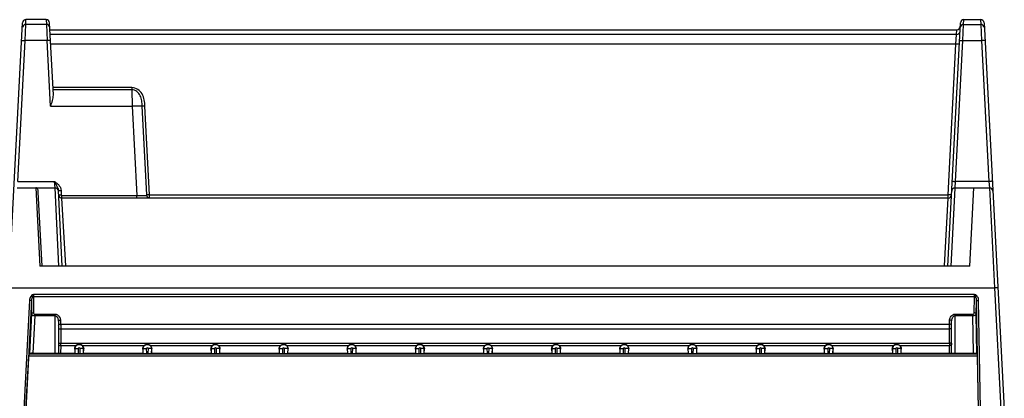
# Model space of a CAD drawing. Header units: millimetres. Extents: x 0 to 1000, y 0 to 850.
# Tile 30 of 80: x 107 to 252, y 563 to 619. Entities that reach past the tile are written whole.
import ezdxf

# ---------------------------------------------------------------- set-up
doc = ezdxf.new("R2010")
doc.units = ezdxf.units.MM
doc.header["$LTSCALE"] = 55.407407
doc.layers.get('0').update_dxf_attribs({"linetype": 'CONTINUOUS'})

msp = doc.modelspace()

# ---------------------------------------------------------------- linework, layer by layer
at = {"color": 9, "linetype": 'CONTINUOUS'}
for p, q in [((108.22, 617.96), (108.25, 618.66)), ((111.21, 618.66), (111.25, 617.96)), ((245.87, 617.96), (245.91, 618.66)), ((248.36, 618.66), (248.4, 617.96)), ((108.12, 615.59), (108.22, 617.96)), ((111.25, 617.96), (108.22, 617.96)), ((111.25, 617.96), (111.35, 615.59)), ((244.84, 616.47), (244.88, 617.16)), ((245.77, 615.59), (245.87, 617.96)), ((245.87, 617.96), (248.4, 617.96)), ((248.4, 617.96), (248.5, 615.59)), ((244.84, 616.47), (111.8, 616.47)), ((244.74, 615.05), (244.84, 616.47)), ((107.03, 594.9), (108.12, 615.59)), ((111.35, 615.59), (108.12, 615.59)), ((111.85, 605.94), (111.35, 615.59)), ((244.74, 615.05), (111.87, 615.05)), ((243.58, 592.92), (244.74, 615.05)), ((244.69, 594.9), (245.77, 615.59)), ((245.77, 615.59), (248.5, 615.59)), ((248.5, 615.59), (249.58, 594.9)), ((123.79, 608.67), (112.21, 608.67)), ((123.79, 608.67), (123.79, 608.35)), ((123.79, 608.35), (112.23, 608.35)), ((123.79, 608.35), (123.85, 605.94)), ((111.85, 605.94), (123.85, 605.94)), ((123.85, 605.94), (124.54, 592.83)), ((126, 592.92), (125.32, 605.95)), ((126.39, 592.92), (125.71, 605.95)), ((107.03, 594.9), (112.43, 594.9)), ((109.7, 593.95), (110.29, 582.45)), ((112.51, 593.95), (112.43, 594.9)), ((113.09, 582.45), (112.51, 593.95)), ((244.61, 593.95), (244.69, 594.9)), ((244.61, 593.92), (244.61, 593.95)), ((249.58, 594.9), (244.69, 594.9)), ((249.58, 594.9), (249.66, 593.95)), ((249.66, 593.95), (250.4, 579.26)), ((113.4, 593.57), (113.43, 592.92)), ((113.53, 592.45), (113.53, 592.83)), ((113.53, 592.83), (124.54, 592.83)), ((124.54, 592.45), (124.54, 592.83)), ((126.39, 592.92), (243.58, 592.92)), ((243.58, 592.45), (243.58, 592.92)), ((244.03, 582.45), (244.61, 593.92)), ((114.08, 582.48), (113.53, 592.45)), ((243.04, 582.48), (243.58, 592.45)), ((106.21, 579.26), (250.4, 579.26)), ((247.48, 578.31), (109.38, 578.31)), ((250.4, 579.26), (251.34, 561.45)), ((108.77, 577.42), (107.93, 561.45)), ((109.06, 577.39), (108.23, 561.45)), ((109.06, 577.39), (109.06, 575.43)), ((109.36, 577.96), (109.36, 575.61)), ((247.48, 577.96), (109.36, 577.96)), ((247.41, 575.61), (247.48, 577.96)), ((247.71, 575.42), (247.76, 577.38)), ((248.04, 561.45), (247.76, 577.38)), ((248.34, 561.45), (248.06, 577.4)), ((109.06, 575.43), (108.75, 569.61)), ((109.55, 575.19), (109.26, 569.65)), ((109.55, 575.19), (109.55, 575.4)), ((109.55, 575.4), (112.51, 575.4)), ((109.55, 575.19), (112.51, 575.19)), ((112.51, 569.65), (112.51, 575.4)), ((244.61, 569.65), (244.61, 575.4)), ((244.61, 575.4), (247.21, 575.4)), ((244.61, 575.19), (247.21, 575.19)), ((247.21, 575.19), (247.21, 575.4)), ((247.31, 569.65), (247.21, 575.19)), ((247.81, 569.61), (247.71, 575.42)), ((113.01, 574.35), (113.01, 569.65)), ((113.01, 574.35), (113.03, 573.73)), ((113.3, 574.55), (113.33, 573.93)), ((113.33, 573.93), (243.78, 573.93)), ((243.78, 573.93), (243.81, 574.55)), ((244.08, 573.73), (244.11, 574.35)), ((244.11, 569.65), (244.11, 574.35)), ((113.04, 573.25), (113.04, 571.15)), ((113.34, 573.23), (113.34, 571.13)), ((113.34, 573.23), (243.77, 573.23)), ((243.77, 571.13), (243.77, 573.23)), ((244.07, 571.15), (244.07, 573.25)), ((113.04, 570.9), (113.02, 569.65)), ((113.34, 571.13), (243.77, 571.13)), ((244.1, 569.65), (244.08, 570.9)), ((247.88, 569.5), (108.68, 569.5)), ((113.34, 570.78), (113.32, 569.65)), ((113.34, 570.78), (115.61, 570.78)), ((115.4, 570.27), (115.46, 570.34)), ((115.47, 569.65), (115.46, 570.34)), ((115.97, 569.61), (115.96, 570.38)), ((116.16, 570.38), (116.14, 569.61)), ((116.5, 570.78), (125.61, 570.78)), ((116.66, 570.34), (116.64, 569.65)), ((116.72, 570.27), (116.66, 570.34)), ((125.4, 570.27), (125.46, 570.34)), ((125.47, 569.65), (125.46, 570.34)), ((125.97, 569.61), (125.96, 570.38)), ((126.16, 570.38), (126.14, 569.61)), ((126.5, 570.78), (135.61, 570.78)), ((126.66, 570.34), (126.64, 569.65)), ((126.72, 570.27), (126.66, 570.34)), ((135.4, 570.27), (135.46, 570.34)), ((135.47, 569.65), (135.46, 570.34)), ((135.97, 569.61), (135.96, 570.38)), ((136.16, 570.38), (136.14, 569.61)), ((136.5, 570.78), (145.61, 570.78)), ((136.66, 570.34), (136.64, 569.65)), ((136.72, 570.27), (136.66, 570.34)), ((145.4, 570.27), (145.46, 570.34)), ((145.47, 569.65), (145.46, 570.34)), ((145.97, 569.61), (145.96, 570.38)), ((146.16, 570.38), (146.14, 569.61)), ((146.5, 570.78), (155.61, 570.78)), ((146.66, 570.34), (146.64, 569.65)), ((146.72, 570.27), (146.66, 570.34)), ((155.4, 570.27), (155.46, 570.34)), ((155.47, 569.65), (155.46, 570.34)), ((155.97, 569.61), (155.96, 570.38)), ((156.16, 570.38), (156.14, 569.61)), ((156.5, 570.78), (165.61, 570.78)), ((156.66, 570.34), (156.64, 569.65)), ((156.72, 570.27), (156.66, 570.34)), ((165.4, 570.27), (165.46, 570.34)), ((165.47, 569.65), (165.46, 570.34)), ((165.97, 569.61), (165.96, 570.38)), ((166.16, 570.38), (166.14, 569.61)), ((166.5, 570.78), (175.61, 570.78)), ((166.66, 570.34), (166.64, 569.65)), ((166.72, 570.27), (166.66, 570.34)), ((175.4, 570.27), (175.46, 570.34)), ((175.47, 569.65), (175.46, 570.34)), ((175.97, 569.61), (175.96, 570.38)), ((176.16, 570.38), (176.14, 569.61)), ((176.5, 570.78), (185.61, 570.78)), ((176.66, 570.34), (176.64, 569.65)), ((176.72, 570.27), (176.66, 570.34)), ((185.4, 570.27), (185.46, 570.34)), ((185.47, 569.65), (185.46, 570.34)), ((185.97, 569.61), (185.96, 570.38)), ((186.16, 570.38), (186.14, 569.61)), ((186.5, 570.78), (195.61, 570.78)), ((186.66, 570.34), (186.64, 569.65)), ((186.72, 570.27), (186.66, 570.34)), ((195.4, 570.27), (195.46, 570.34)), ((195.47, 569.65), (195.46, 570.34)), ((195.97, 569.61), (195.96, 570.38)), ((196.16, 570.38), (196.14, 569.61)), ((196.5, 570.78), (205.61, 570.78)), ((196.66, 570.34), (196.64, 569.65)), ((196.72, 570.27), (196.66, 570.34)), ((205.4, 570.27), (205.46, 570.34)), ((205.47, 569.65), (205.46, 570.34)), ((205.97, 569.61), (205.96, 570.38)), ((206.16, 570.38), (206.14, 569.61)), ((206.5, 570.78), (215.61, 570.78)), ((206.66, 570.34), (206.64, 569.65)), ((206.72, 570.27), (206.66, 570.34)), ((215.4, 570.27), (215.46, 570.34)), ((215.47, 569.65), (215.46, 570.34)), ((215.97, 569.61), (215.96, 570.38)), ((216.16, 570.38), (216.14, 569.61)), ((216.5, 570.78), (225.61, 570.78)), ((216.66, 570.34), (216.64, 569.65)), ((216.72, 570.27), (216.66, 570.34)), ((225.46, 570.34), (225.4, 570.27)), ((225.47, 569.65), (225.46, 570.34)), ((225.97, 569.61), (225.96, 570.38)), ((226.16, 570.38), (226.14, 569.61)), ((226.5, 570.78), (235.61, 570.78)), ((226.66, 570.34), (226.64, 569.65)), ((226.66, 570.34), (226.72, 570.27)), ((235.46, 570.34), (235.4, 570.27)), ((235.47, 569.65), (235.46, 570.34)), ((235.97, 569.61), (235.96, 570.38)), ((236.16, 570.38), (236.14, 569.61)), ((236.5, 570.78), (243.78, 570.78)), ((236.66, 570.34), (236.64, 569.65)), ((236.66, 570.34), (236.72, 570.27)), ((243.8, 569.65), (243.78, 570.78)), ((247.9, 569.21), (108.65, 569.21))]:
    msp.add_line(p, q, dxfattribs=at)
at = {"color": 7, "linetype": 'CONTINUOUS'}
for p, q in [((111.21, 618.66), (108.25, 618.66)), ((245.9, 618.66), (248.37, 618.66)), ((104.78, 561.45), (107.75, 618.18)), ((112.27, 607.56), (111.71, 618.18)), ((111.77, 617.16), (244.87, 617.16)), ((243.53, 582.45), (245.41, 618.18)), ((248.86, 618.18), (251.84, 561.45)), ((106.96, 593.95), (112.51, 593.95)), ((244.61, 593.95), (249.66, 593.95)), ((246.78, 582.45), (247.38, 593.95)), ((110.01, 593.34), (110.58, 582.45)), ((113.58, 582.45), (113, 593.57)), ((243.58, 592.45), (113.53, 592.45)), ((246.78, 582.45), (110.29, 582.45)), ((108.75, 569.61), (108.68, 569.5)), ((109.26, 569.65), (115.47, 569.65)), ((115.4, 570.27), (115.42, 569.65)), ((115.47, 569.65), (115.47, 569.65)), ((115.97, 569.61), (116.14, 569.61)), ((116.64, 569.65), (116.64, 569.65)), ((116.64, 569.65), (125.47, 569.65)), ((116.7, 569.65), (116.72, 570.27)), ((125.4, 570.27), (125.42, 569.65)), ((125.47, 569.65), (125.47, 569.65)), ((125.97, 569.61), (126.14, 569.61)), ((126.64, 569.65), (126.64, 569.65)), ((126.64, 569.65), (135.47, 569.65)), ((126.7, 569.65), (126.72, 570.27)), ((135.4, 570.27), (135.42, 569.65)), ((135.47, 569.65), (135.47, 569.65)), ((135.97, 569.61), (136.14, 569.61)), ((136.64, 569.65), (136.64, 569.65)), ((136.64, 569.65), (145.47, 569.65)), ((136.7, 569.65), (136.72, 570.27)), ((145.4, 570.27), (145.42, 569.65)), ((145.47, 569.65), (145.47, 569.65)), ((145.97, 569.61), (146.14, 569.61)), ((146.64, 569.65), (146.64, 569.65)), ((146.64, 569.65), (155.47, 569.65)), ((146.7, 569.65), (146.72, 570.27)), ((155.4, 570.27), (155.42, 569.65)), ((155.47, 569.65), (155.47, 569.65)), ((155.97, 569.61), (156.14, 569.61)), ((156.64, 569.65), (156.64, 569.65)), ((156.64, 569.65), (165.47, 569.65)), ((156.7, 569.65), (156.72, 570.27)), ((165.4, 570.27), (165.42, 569.65)), ((165.47, 569.65), (165.47, 569.65)), ((165.97, 569.61), (166.14, 569.61)), ((166.64, 569.65), (166.64, 569.65)), ((166.64, 569.65), (175.47, 569.65)), ((166.7, 569.65), (166.72, 570.27)), ((175.4, 570.27), (175.42, 569.65)), ((175.47, 569.65), (175.47, 569.65)), ((175.97, 569.61), (176.14, 569.61)), ((176.64, 569.65), (176.64, 569.65)), ((176.64, 569.65), (185.47, 569.65)), ((176.7, 569.65), (176.72, 570.27)), ((185.4, 570.27), (185.42, 569.65)), ((185.47, 569.65), (185.47, 569.65)), ((185.97, 569.61), (186.14, 569.61)), ((186.64, 569.65), (186.64, 569.65)), ((186.64, 569.65), (195.47, 569.65)), ((186.7, 569.65), (186.72, 570.27)), ((195.4, 570.27), (195.42, 569.65)), ((195.47, 569.65), (195.47, 569.65)), ((195.97, 569.61), (196.14, 569.61)), ((196.64, 569.65), (196.64, 569.65)), ((196.64, 569.65), (205.47, 569.65)), ((196.7, 569.65), (196.72, 570.27)), ((205.4, 570.27), (205.42, 569.65)), ((205.47, 569.65), (205.47, 569.65)), ((205.97, 569.61), (206.14, 569.61)), ((206.64, 569.65), (206.64, 569.65)), ((206.64, 569.65), (215.47, 569.65)), ((206.7, 569.65), (206.72, 570.27)), ((215.4, 570.27), (215.42, 569.65)), ((215.47, 569.65), (215.47, 569.65)), ((215.97, 569.61), (216.14, 569.61)), ((216.64, 569.65), (216.64, 569.65)), ((216.64, 569.65), (225.47, 569.65)), ((216.7, 569.65), (216.72, 570.27)), ((225.4, 570.27), (225.42, 569.65)), ((225.47, 569.65), (225.47, 569.65)), ((225.97, 569.61), (226.14, 569.61)), ((226.64, 569.65), (226.64, 569.65)), ((226.64, 569.65), (235.47, 569.65)), ((226.7, 569.65), (226.72, 570.27)), ((235.4, 570.27), (235.42, 569.65)), ((235.47, 569.65), (235.47, 569.65)), ((235.97, 569.61), (236.14, 569.61)), ((236.64, 569.65), (236.64, 569.65)), ((236.64, 569.65), (247.31, 569.65)), ((236.7, 569.65), (236.72, 570.27)), ((247.81, 569.61), (247.88, 569.5)), ((108.24, 561.45), (108.65, 569.21)), ((248.03, 561.45), (247.9, 569.21))]:
    msp.add_line(p, q, dxfattribs=at)
for centre, radius, start, end in [((108.25, 618.16), 0.5, 90, 177), ((111.21, 618.16), 0.5, 3, 90), ((245.91, 618.16), 0.5, 90, 177), ((248.36, 618.16), 0.5, 3, 90), ((244.88, 617.66), 0.5, 270, 357), ((109.7, 593.65), 0.3, 62.8035, 90.0002), ((112.51, 593.45), 0.5, 3, 90), ((244.61, 593.45), 0.5, 90.0001, 177.001), ((249.66, 593.45), 0.5, 2.999, 90.0002), ((113.53, 592.95), 0.5, 183, 270), ((243.58, 592.95), 0.5, 270, 357), ((116.06, 570.27), 0.677, 90.0083, 96.7325), ((116.06, 570.27), 0.677, 83.2659, 89.9894), ((126.06, 570.27), 0.677, 90.0083, 96.7326), ((126.06, 570.27), 0.677, 83.2658, 89.9894), ((136.06, 570.27), 0.677, 90.0083, 96.7327), ((136.06, 570.27), 0.677, 83.2657, 89.9894), ((146.06, 570.27), 0.677, 90.0083, 96.7327), ((146.06, 570.27), 0.677, 83.2656, 89.9893), ((156.06, 570.27), 0.677, 90.0083, 96.7328), ((156.06, 570.27), 0.677, 83.2656, 89.9893), ((166.06, 570.27), 0.677, 90.0083, 96.7329), ((166.06, 570.27), 0.677, 83.2655, 89.9893), ((176.06, 570.27), 0.677, 90.0083, 96.7329), ((176.06, 570.27), 0.677, 83.2654, 89.9893), ((186.06, 570.27), 0.677, 90.0083, 96.733), ((186.06, 570.27), 0.677, 83.2653, 89.9893), ((196.06, 570.27), 0.677, 90.0083, 96.733), ((196.06, 570.27), 0.677, 83.2653, 89.9893), ((206.06, 570.27), 0.677, 90.0083, 96.7331), ((206.06, 570.27), 0.677, 83.2652, 89.9893), ((216.06, 570.27), 0.677, 90.0082, 96.7331), ((216.06, 570.27), 0.677, 83.2652, 89.9892), ((226.06, 570.27), 0.68, 95.8502, 100.352), ((226.06, 570.27), 0.677, 83.5468, 89.6612), ((236.06, 570.27), 0.68, 95.8502, 100.352), ((236.06, 570.27), 0.677, 83.5468, 89.6612), ((116.05, 570.29), 0.655, 131.3496, 137.0567), ((116.09, 570.3), 0.636, 357.6979, 3.5897), ((126.05, 570.29), 0.655, 131.3496, 137.0563), ((126.09, 570.3), 0.636, 357.6979, 3.5903), ((136.05, 570.29), 0.655, 131.3496, 137.0559), ((136.09, 570.3), 0.636, 357.6979, 3.591), ((146.05, 570.29), 0.655, 131.3496, 137.0555), ((146.09, 570.3), 0.636, 357.6979, 3.5916), ((156.05, 570.29), 0.655, 131.3496, 137.0551), ((156.09, 570.3), 0.636, 357.6979, 3.5923), ((166.05, 570.29), 0.655, 131.3496, 137.0547), ((166.09, 570.3), 0.636, 357.6979, 3.5929), ((176.05, 570.29), 0.655, 131.3496, 137.0543), ((176.09, 570.3), 0.636, 357.6979, 3.5935), ((186.05, 570.29), 0.655, 131.3496, 137.0539), ((186.09, 570.3), 0.636, 357.6979, 3.594), ((196.05, 570.29), 0.655, 131.3496, 137.0535), ((196.09, 570.3), 0.636, 357.6979, 3.5945), ((206.05, 570.29), 0.655, 131.3496, 137.0532), ((206.09, 570.3), 0.636, 357.6979, 3.5949), ((216.05, 570.29), 0.655, 131.3496, 137.053), ((216.09, 570.3), 0.636, 357.6979, 3.5953), ((226.05, 570.29), 0.655, 131.3493, 136.9805), ((226.09, 570.3), 0.636, 357.6982, 3.6698), ((236.05, 570.29), 0.655, 131.3493, 136.9802), ((236.09, 570.3), 0.636, 357.6982, 3.6703)]:
    msp.add_arc(centre, radius, start, end, dxfattribs=at)
at = {"color": 9, "linetype": 'CONTINUOUS'}
for centre, radius, start, end in [((108.22, 617.46), 0.5, 89.9676, 177.0043), ((111.25, 617.46), 0.5, 3.0073, 90.0342), ((245.87, 617.46), 0.5, 89.9676, 177.0043), ((248.4, 617.46), 0.5, 3.0079, 90.0342), ((244.84, 616.97), 0.5, 269.968, 357.0045), ((112.24, 593.53), 0.759, 3.0247, 5.8289), ((113.06, 599.86), 6.3, 271.3153, 272.4999), ((113.01, 600.99), 7.43, 272.4579, 272.9923), ((113.53, 592.93), 0.1, 183.0069, 269.9931), ((100.98, 571.14), 12.07, 358.8696, 0.0267), ((89.1, 571.12), 24.25, 359.2024, 0.025), ((268.02, 571.12), 24.25, 179.975, 180.7976), ((256.14, 571.14), 12.07, 179.9733, 181.1304)]:
    msp.add_arc(centre, radius, start, end, dxfattribs=at)
at = {"color": 7, "linetype": 'CONTINUOUS'}
for centre, major_axis, ratio, start_param, end_param in [((108.66, 569.2), (0.015, 0.3), 0.055011, 0.089999, 1.521169), ((109.25, 569.61), (0.501, 0), 0.087887, 1.563394, 3.08183), ((115.97, 569.65), (0.5, 0), 0.087994, -3.087361, -1.567939), ((116.14, 569.65), (0.5, 0), 0.087994, -1.573653, -0.054232), ((125.97, 569.65), (0.5, 0), 0.087994, -3.087361, -1.567939), ((126.14, 569.65), (0.5, 0), 0.087994, -1.573653, -0.054232), ((135.97, 569.65), (0.5, 0), 0.087994, -3.087361, -1.567939), ((136.14, 569.65), (0.5, 0), 0.087994, -1.573653, -0.054232), ((145.97, 569.65), (0.5, 0), 0.087994, -3.087361, -1.567939), ((146.14, 569.65), (0.5, 0), 0.087994, -1.573653, -0.054232), ((155.97, 569.65), (0.5, 0), 0.087994, -3.087361, -1.567939), ((156.14, 569.65), (0.5, 0), 0.087994, -1.573653, -0.054232), ((165.97, 569.65), (0.5, 0), 0.087994, -3.087361, -1.567939), ((166.14, 569.65), (0.5, 0), 0.087994, -1.573653, -0.054232), ((175.97, 569.65), (0.5, 0), 0.087994, -3.087361, -1.567939), ((176.14, 569.65), (0.5, 0), 0.087994, -1.573653, -0.054232), ((185.97, 569.65), (0.5, 0), 0.087994, -3.087361, -1.567939), ((186.14, 569.65), (0.5, 0), 0.087994, -1.573653, -0.054232), ((195.97, 569.65), (0.5, 0), 0.087994, -3.087361, -1.567939), ((196.14, 569.65), (0.5, 0), 0.087994, -1.573653, -0.054232), ((205.97, 569.65), (0.5, 0), 0.087994, -3.087361, -1.567939), ((206.14, 569.65), (0.5, 0), 0.087994, -1.573653, -0.054232), ((215.97, 569.65), (0.5, 0), 0.087994, -3.087361, -1.567939), ((216.14, 569.65), (0.5, 0), 0.087994, -1.573653, -0.054232), ((225.97, 569.65), (0.5, 0), 0.087994, -3.087361, -1.567939), ((226.14, 569.65), (0.5, 0), 0.087994, -1.573653, -0.054232), ((235.97, 569.65), (0.5, 0), 0.087994, -3.087361, -1.567939), ((236.14, 569.65), (0.5, 0), 0.087994, -1.573653, -0.054232), ((247.31, 569.61), (0.5, 0), 0.087998, 0.054828, 1.573265), ((247.88, 569.2), (-0.004, 0.3), 0.053245, -1.519219, -0.088049)]:
    msp.add_ellipse(centre, major_axis=major_axis, ratio=ratio, start_param=start_param, end_param=end_param, dxfattribs=at)
at = {"color": 9, "linetype": 'CONTINUOUS'}
for points, knots in [([(107.62, 615.59), (107.62, 615.59), (107.64, 615.59), (107.66, 615.6), (107.71, 615.6), (107.8, 615.6), (107.94, 615.6), (108.05, 615.59), (108.12, 615.59)], [0, 0, 0, 0, 0.021811, 0.079244, 0.17144, 0.295418, 0.619208, 1, 1, 1, 1]), ([(111.85, 615.59), (111.85, 615.59), (111.83, 615.59), (111.8, 615.6), (111.76, 615.6), (111.67, 615.6), (111.53, 615.6), (111.41, 615.59), (111.35, 615.59)], [0, 0, 0, 0, 0.021811, 0.079245, 0.171441, 0.295419, 0.619208, 1, 1, 1, 1]), ([(245.24, 615.05), (245.24, 615.05), (245.22, 615.05), (245.2, 615.04), (245.15, 615.04), (245.06, 615.04), (244.92, 615.04), (244.81, 615.05), (244.74, 615.05)], [0, 0, 0, 0, 0.021812, 0.079245, 0.171441, 0.29542, 0.619209, 1, 1, 1, 1]), ([(245.27, 615.59), (245.27, 615.59), (245.29, 615.59), (245.31, 615.6), (245.36, 615.6), (245.45, 615.6), (245.59, 615.6), (245.71, 615.59), (245.77, 615.59)], [0, 0, 0, 0, 0.021811, 0.079244, 0.17144, 0.295418, 0.619208, 1, 1, 1, 1]), ([(249, 615.59), (249, 615.59), (248.98, 615.59), (248.96, 615.6), (248.91, 615.6), (248.82, 615.6), (248.68, 615.6), (248.56, 615.59), (248.5, 615.59)], [0, 0, 0, 0, 0.021811, 0.079245, 0.171441, 0.295419, 0.619208, 1, 1, 1, 1]), ([(125.71, 605.95), (125.69, 606.26), (125.64, 606.88), (125.35, 607.77), (124.72, 608.48), (124.1, 608.67), (123.79, 608.67)], [0, 0, 0, 0, 0.251303, 0.501889, 0.751394, 1, 1, 1, 1]), ([(125.32, 605.95), (125.3, 606.21), (125.26, 606.74), (125.07, 607.51), (124.58, 608.16), (124.05, 608.35), (123.79, 608.35)], [0, 0, 0, 0, 0.251713, 0.50202, 0.751397, 1, 1, 1, 1]), ([(125.32, 605.95), (125.26, 605.96), (125.08, 605.97), (124.76, 605.97), (124.33, 605.96), (124.02, 605.94), (123.85, 605.94)], [0, 0, 0, 0, 0.129414, 0.357717, 0.659324, 1, 1, 1, 1]), ([(125.71, 605.95), (125.62, 605.95), (125.5, 605.95), (125.36, 605.94), (125.32, 605.95)], [0, 0, 0, 0, 0.642471, 1, 1, 1, 1]), ([(112.43, 594.9), (112.51, 594.74), (112.66, 594.42), (112.83, 594.11), (112.9, 593.96)], [0, 0, 0, 0, 0.51392, 1, 1, 1, 1]), ([(112.43, 594.9), (112.55, 594.82), (112.77, 594.65), (113.08, 594.35), (113.32, 594), (113.39, 593.71), (113.4, 593.57)], [0, 0, 0, 0, 0.250582, 0.50088, 0.75072, 1, 1, 1, 1]), ([(244.19, 594.9), (244.19, 594.9), (244.21, 594.9), (244.23, 594.91), (244.28, 594.91), (244.37, 594.91), (244.51, 594.91), (244.62, 594.9), (244.69, 594.9)], [0, 0, 0, 0, 0.021811, 0.079245, 0.171441, 0.295419, 0.619208, 1, 1, 1, 1]), ([(250.08, 594.9), (250.08, 594.9), (250.06, 594.9), (250.04, 594.91), (249.99, 594.91), (249.9, 594.91), (249.76, 594.91), (249.65, 594.9), (249.58, 594.9)], [0, 0, 0, 0, 0.021811, 0.079245, 0.171441, 0.295419, 0.619208, 1, 1, 1, 1]), ([(113, 593.57), (113, 593.57), (113.03, 593.57), (113.06, 593.56), (113.12, 593.57), (113.17, 593.57), (113.2, 593.57)], [0, 0, 0, 0, 0.07317, 0.272479, 0.588393, 1, 1, 1, 1]), ([(113.03, 592.92), (113.03, 592.92), (113.05, 592.92), (113.07, 592.92), (113.11, 592.92), (113.18, 592.92), (113.29, 592.92), (113.38, 592.92), (113.43, 592.92)], [0, 0, 0, 0, 0.021811, 0.079245, 0.171441, 0.295419, 0.619208, 1, 1, 1, 1]), ([(124.54, 592.83), (124.84, 592.83), (125.33, 592.82), (125.81, 592.82), (125.99, 592.83)], [0, 0, 0, 0, 0.63032, 1, 1, 1, 1]), ([(125.99, 592.83), (126, 592.83), (126, 592.87), (126, 592.9), (126, 592.92)], [0, 0, 0, 0, 0.345303, 1, 1, 1, 1]), ([(126.37, 592.45), (126.28, 592.45), (126.08, 592.53), (125.99, 592.73), (125.99, 592.83)], [0, 0, 0, 0, 0.494064, 1, 1, 1, 1]), ([(126.39, 592.92), (126.31, 592.92), (126.18, 592.92), (126.05, 592.91), (126, 592.92)], [0, 0, 0, 0, 0.642457, 1, 1, 1, 1]), ([(126.37, 592.45), (126.38, 592.45), (126.38, 592.47), (126.38, 592.49), (126.39, 592.54), (126.39, 592.62), (126.39, 592.75), (126.39, 592.86), (126.39, 592.92)], [0, 0, 0, 0, 0.021368, 0.077864, 0.169002, 0.291823, 0.614315, 1, 1, 1, 1]), ([(244.08, 592.92), (244.08, 592.92), (244.06, 592.92), (244.04, 592.92), (243.99, 592.91), (243.9, 592.91), (243.76, 592.92), (243.65, 592.92), (243.58, 592.92)], [0, 0, 0, 0, 0.021693, 0.079113, 0.171635, 0.295622, 0.618812, 1, 1, 1, 1]), ([(109.08, 578.12), (109.03, 578.08), (108.85, 577.89), (108.78, 577.61), (108.77, 577.42)], [0, 0, 0, 0, 0.251812, 1, 1, 1, 1]), ([(109.22, 577.94), (109.21, 577.95), (109.16, 578.01), (109.12, 578.08), (109.08, 578.12)], [0, 0, 0, 0, 0.209251, 1, 1, 1, 1]), ([(109.38, 578.31), (109.37, 578.28), (109.32, 578.15), (109.27, 578.03), (109.22, 577.94)], [0, 0, 0, 0, 0.258147, 1, 1, 1, 1]), ([(109.38, 578.31), (109.38, 578.28), (109.37, 578.16), (109.37, 578.05), (109.36, 577.96)], [0, 0, 0, 0, 0.268756, 1, 1, 1, 1]), ([(247.48, 577.96), (247.48, 577.99), (247.48, 578.1), (247.48, 578.22), (247.48, 578.31)], [0, 0, 0, 0, 0.221784, 1, 1, 1, 1]), ([(247.63, 577.93), (247.6, 577.99), (247.55, 578.12), (247.5, 578.24), (247.48, 578.31)], [0, 0, 0, 0, 0.487294, 1, 1, 1, 1]), ([(247.63, 577.93), (247.64, 577.95), (247.69, 578.01), (247.74, 578.07), (247.78, 578.11)], [0, 0, 0, 0, 0.209139, 1, 1, 1, 1]), ([(248.06, 577.4), (248.06, 577.59), (248, 577.87), (247.83, 578.07), (247.78, 578.11)], [0, 0, 0, 0, 0.748093, 1, 1, 1, 1]), ([(250.9, 579.26), (250.9, 579.27), (250.88, 579.27), (250.86, 579.27), (250.81, 579.27), (250.72, 579.27), (250.58, 579.27), (250.47, 579.27), (250.4, 579.26)], [0, 0, 0, 0, 0.021811, 0.079245, 0.171441, 0.295419, 0.619208, 1, 1, 1, 1]), ([(109.06, 577.39), (109.06, 577.39), (109.02, 577.39), (108.96, 577.41), (108.87, 577.41), (108.8, 577.42), (108.77, 577.42)], [0, 0, 0, 0, 0.09322, 0.313348, 0.631142, 1, 1, 1, 1]), ([(109.22, 577.94), (109.16, 577.86), (109.09, 577.68), (109.07, 577.48), (109.06, 577.39)], [0, 0, 0, 0, 0.499955, 1, 1, 1, 1]), ([(247.76, 577.38), (247.76, 577.47), (247.75, 577.67), (247.68, 577.86), (247.63, 577.93)], [0, 0, 0, 0, 0.499937, 1, 1, 1, 1]), ([(247.76, 577.38), (247.77, 577.38), (247.81, 577.38), (247.87, 577.39), (247.96, 577.39), (248.03, 577.4), (248.06, 577.4)], [0, 0, 0, 0, 0.092732, 0.312679, 0.630645, 1, 1, 1, 1]), ([(109.06, 575.43), (109.06, 575.49), (109.16, 575.59), (109.29, 575.61), (109.36, 575.61)], [0, 0, 0, 0, 0.429602, 1, 1, 1, 1]), ([(109.06, 575.43), (109.06, 575.36), (109.18, 575.26), (109.36, 575.21), (109.48, 575.19), (109.55, 575.19)], [0, 0, 0, 0, 0.374037, 0.664228, 1, 1, 1, 1]), ([(109.36, 575.61), (109.36, 575.56), (109.39, 575.46), (109.49, 575.4), (109.55, 575.4)], [0, 0, 0, 0, 0.463749, 1, 1, 1, 1]), ([(112.51, 575.4), (112.63, 575.4), (112.86, 575.34), (113.19, 575.05), (113.3, 574.74), (113.3, 574.55)], [0, 0, 0, 0, 0.284289, 0.541584, 1, 1, 1, 1]), ([(112.51, 575.19), (112.6, 575.19), (112.77, 575.09), (112.91, 574.86), (112.98, 574.61), (113, 574.44), (113.01, 574.35)], [0, 0, 0, 0, 0.260162, 0.510739, 0.756299, 1, 1, 1, 1]), ([(243.81, 574.55), (243.82, 574.74), (243.93, 575.05), (244.26, 575.34), (244.49, 575.4), (244.61, 575.4)], [0, 0, 0, 0, 0.458441, 0.715707, 1, 1, 1, 1]), ([(244.11, 574.35), (244.11, 574.44), (244.13, 574.61), (244.21, 574.86), (244.35, 575.09), (244.52, 575.19), (244.61, 575.19)], [0, 0, 0, 0, 0.243728, 0.48931, 0.739868, 1, 1, 1, 1]), ([(247.21, 575.4), (247.27, 575.4), (247.37, 575.46), (247.4, 575.56), (247.41, 575.61)], [0, 0, 0, 0, 0.535331, 1, 1, 1, 1]), ([(247.21, 575.19), (247.27, 575.19), (247.4, 575.2), (247.57, 575.26), (247.7, 575.35), (247.71, 575.42)], [0, 0, 0, 0, 0.334484, 0.624639, 1, 1, 1, 1]), ([(247.71, 575.42), (247.7, 575.48), (247.6, 575.59), (247.48, 575.61), (247.41, 575.61)], [0, 0, 0, 0, 0.429137, 1, 1, 1, 1]), ([(113.01, 574.35), (113.01, 574.41), (113.1, 574.52), (113.23, 574.55), (113.3, 574.55)], [0, 0, 0, 0, 0.428882, 1, 1, 1, 1]), ([(113.03, 573.73), (113.04, 573.79), (113.13, 573.9), (113.26, 573.93), (113.33, 573.93)], [0, 0, 0, 0, 0.428882, 1, 1, 1, 1]), ([(113.03, 573.73), (113.04, 573.7), (113.04, 573.54), (113.04, 573.37), (113.04, 573.25)], [0, 0, 0, 0, 0.221813, 1, 1, 1, 1]), ([(113.33, 573.93), (113.34, 573.88), (113.34, 573.65), (113.34, 573.41), (113.34, 573.23)], [0, 0, 0, 0, 0.22179, 1, 1, 1, 1]), ([(243.77, 573.23), (243.77, 573.3), (243.77, 573.53), (243.78, 573.76), (243.78, 573.93)], [0, 0, 0, 0, 0.269275, 1, 1, 1, 1]), ([(244.08, 573.73), (244.08, 573.79), (243.98, 573.9), (243.86, 573.93), (243.78, 573.93)], [0, 0, 0, 0, 0.428882, 1, 1, 1, 1]), ([(244.11, 574.35), (244.11, 574.41), (244.01, 574.52), (243.88, 574.55), (243.81, 574.55)], [0, 0, 0, 0, 0.428882, 1, 1, 1, 1]), ([(244.07, 573.25), (244.07, 573.29), (244.07, 573.45), (244.08, 573.62), (244.08, 573.73)], [0, 0, 0, 0, 0.269272, 1, 1, 1, 1]), ([(113.04, 573.25), (113.05, 573.24), (113.09, 573.24), (113.15, 573.23), (113.24, 573.23), (113.31, 573.23), (113.34, 573.23)], [0, 0, 0, 0, 0.092486, 0.312342, 0.630394, 1, 1, 1, 1]), ([(244.07, 573.25), (244.07, 573.24), (244.03, 573.24), (243.97, 573.23), (243.88, 573.23), (243.81, 573.23), (243.77, 573.23)], [0, 0, 0, 0, 0.092486, 0.312342, 0.630394, 1, 1, 1, 1]), ([(113.04, 571.15), (113.05, 571.14), (113.09, 571.14), (113.15, 571.13), (113.24, 571.13), (113.31, 571.13), (113.34, 571.13)], [0, 0, 0, 0, 0.092487, 0.312342, 0.630394, 1, 1, 1, 1]), ([(113.04, 570.9), (113.05, 570.86), (113.17, 570.8), (113.27, 570.79), (113.34, 570.78)], [0, 0, 0, 0, 0.371639, 1, 1, 1, 1]), ([(244.07, 571.15), (244.07, 571.14), (244.03, 571.14), (243.97, 571.13), (243.88, 571.13), (243.81, 571.13), (243.77, 571.13)], [0, 0, 0, 0, 0.092486, 0.312342, 0.630394, 1, 1, 1, 1]), ([(244.08, 570.9), (244.07, 570.86), (243.95, 570.8), (243.85, 570.79), (243.78, 570.78)], [0, 0, 0, 0, 0.371638, 1, 1, 1, 1]), ([(115.46, 570.34), (115.46, 570.34), (115.48, 570.35), (115.53, 570.36), (115.63, 570.36), (115.78, 570.37), (115.9, 570.37), (115.96, 570.38)], [0, 0, 0, 0, 0.029558, 0.092838, 0.312661, 0.63061, 1, 1, 1, 1]), ([(115.96, 570.38), (115.96, 570.4), (115.98, 570.46), (116.06, 570.49), (116.14, 570.46), (116.16, 570.4), (116.16, 570.38)], [0, 0, 0, 0, 0.249871, 0.499998, 0.750126, 1, 1, 1, 1]), ([(116.66, 570.34), (116.65, 570.34), (116.64, 570.35), (116.59, 570.36), (116.49, 570.36), (116.33, 570.37), (116.22, 570.37), (116.16, 570.38)], [0, 0, 0, 0, 0.029558, 0.092838, 0.31266, 0.63061, 1, 1, 1, 1]), ([(125.46, 570.34), (125.46, 570.34), (125.48, 570.35), (125.53, 570.36), (125.63, 570.36), (125.78, 570.37), (125.9, 570.37), (125.96, 570.38)], [0, 0, 0, 0, 0.029558, 0.092838, 0.312661, 0.63061, 1, 1, 1, 1]), ([(125.96, 570.38), (125.96, 570.4), (125.98, 570.46), (126.06, 570.49), (126.14, 570.46), (126.16, 570.4), (126.16, 570.38)], [0, 0, 0, 0, 0.249871, 0.499998, 0.750126, 1, 1, 1, 1]), ([(126.66, 570.34), (126.65, 570.34), (126.64, 570.35), (126.59, 570.36), (126.49, 570.36), (126.33, 570.37), (126.22, 570.37), (126.16, 570.38)], [0, 0, 0, 0, 0.029558, 0.092838, 0.31266, 0.63061, 1, 1, 1, 1]), ([(135.46, 570.34), (135.46, 570.34), (135.48, 570.35), (135.53, 570.36), (135.63, 570.36), (135.78, 570.37), (135.9, 570.37), (135.96, 570.38)], [0, 0, 0, 0, 0.029558, 0.092838, 0.312661, 0.63061, 1, 1, 1, 1]), ([(135.96, 570.38), (135.96, 570.4), (135.98, 570.46), (136.06, 570.49), (136.14, 570.46), (136.16, 570.4), (136.16, 570.38)], [0, 0, 0, 0, 0.249871, 0.499998, 0.750126, 1, 1, 1, 1]), ([(136.66, 570.34), (136.65, 570.34), (136.64, 570.35), (136.59, 570.36), (136.49, 570.36), (136.33, 570.37), (136.22, 570.37), (136.16, 570.38)], [0, 0, 0, 0, 0.029558, 0.092838, 0.31266, 0.63061, 1, 1, 1, 1]), ([(145.46, 570.34), (145.46, 570.34), (145.48, 570.35), (145.53, 570.36), (145.63, 570.36), (145.78, 570.37), (145.9, 570.37), (145.96, 570.38)], [0, 0, 0, 0, 0.029558, 0.092838, 0.312661, 0.63061, 1, 1, 1, 1]), ([(145.96, 570.38), (145.96, 570.4), (145.98, 570.46), (146.06, 570.49), (146.14, 570.46), (146.16, 570.4), (146.16, 570.38)], [0, 0, 0, 0, 0.249871, 0.499998, 0.750126, 1, 1, 1, 1]), ([(146.66, 570.34), (146.65, 570.34), (146.64, 570.35), (146.59, 570.36), (146.49, 570.36), (146.33, 570.37), (146.22, 570.37), (146.16, 570.38)], [0, 0, 0, 0, 0.029558, 0.092838, 0.31266, 0.63061, 1, 1, 1, 1]), ([(155.46, 570.34), (155.46, 570.34), (155.48, 570.35), (155.53, 570.36), (155.63, 570.36), (155.78, 570.37), (155.9, 570.37), (155.96, 570.38)], [0, 0, 0, 0, 0.029558, 0.092838, 0.312661, 0.63061, 1, 1, 1, 1]), ([(155.96, 570.38), (155.96, 570.4), (155.98, 570.46), (156.06, 570.49), (156.14, 570.46), (156.16, 570.4), (156.16, 570.38)], [0, 0, 0, 0, 0.249871, 0.499998, 0.750126, 1, 1, 1, 1]), ([(156.66, 570.34), (156.65, 570.34), (156.64, 570.35), (156.59, 570.36), (156.49, 570.36), (156.33, 570.37), (156.22, 570.37), (156.16, 570.38)], [0, 0, 0, 0, 0.029558, 0.092838, 0.31266, 0.63061, 1, 1, 1, 1]), ([(165.46, 570.34), (165.46, 570.34), (165.48, 570.35), (165.53, 570.36), (165.63, 570.36), (165.78, 570.37), (165.9, 570.37), (165.96, 570.38)], [0, 0, 0, 0, 0.029558, 0.092838, 0.312661, 0.63061, 1, 1, 1, 1]), ([(165.96, 570.38), (165.96, 570.4), (165.98, 570.46), (166.06, 570.49), (166.14, 570.46), (166.16, 570.4), (166.16, 570.38)], [0, 0, 0, 0, 0.249871, 0.499998, 0.750126, 1, 1, 1, 1]), ([(166.66, 570.34), (166.65, 570.34), (166.64, 570.35), (166.59, 570.36), (166.49, 570.36), (166.33, 570.37), (166.22, 570.37), (166.16, 570.38)], [0, 0, 0, 0, 0.029558, 0.092838, 0.31266, 0.63061, 1, 1, 1, 1]), ([(175.46, 570.34), (175.46, 570.34), (175.48, 570.35), (175.53, 570.36), (175.63, 570.36), (175.78, 570.37), (175.9, 570.37), (175.96, 570.38)], [0, 0, 0, 0, 0.029558, 0.092838, 0.312661, 0.63061, 1, 1, 1, 1]), ([(175.96, 570.38), (175.96, 570.4), (175.98, 570.46), (176.06, 570.49), (176.14, 570.46), (176.16, 570.4), (176.16, 570.38)], [0, 0, 0, 0, 0.249871, 0.499998, 0.750126, 1, 1, 1, 1]), ([(176.66, 570.34), (176.65, 570.34), (176.64, 570.35), (176.59, 570.36), (176.49, 570.36), (176.33, 570.37), (176.22, 570.37), (176.16, 570.38)], [0, 0, 0, 0, 0.029558, 0.092838, 0.31266, 0.63061, 1, 1, 1, 1]), ([(185.46, 570.34), (185.46, 570.34), (185.48, 570.35), (185.53, 570.36), (185.63, 570.36), (185.78, 570.37), (185.9, 570.37), (185.96, 570.38)], [0, 0, 0, 0, 0.029558, 0.092838, 0.312661, 0.63061, 1, 1, 1, 1]), ([(185.96, 570.38), (185.96, 570.4), (185.98, 570.46), (186.06, 570.49), (186.14, 570.46), (186.16, 570.4), (186.16, 570.38)], [0, 0, 0, 0, 0.249871, 0.499998, 0.750126, 1, 1, 1, 1]), ([(186.66, 570.34), (186.65, 570.34), (186.64, 570.35), (186.59, 570.36), (186.49, 570.36), (186.33, 570.37), (186.22, 570.37), (186.16, 570.38)], [0, 0, 0, 0, 0.029558, 0.092838, 0.31266, 0.63061, 1, 1, 1, 1]), ([(195.46, 570.34), (195.46, 570.34), (195.48, 570.35), (195.53, 570.36), (195.63, 570.36), (195.78, 570.37), (195.9, 570.37), (195.96, 570.38)], [0, 0, 0, 0, 0.029558, 0.092838, 0.312661, 0.63061, 1, 1, 1, 1]), ([(195.96, 570.38), (195.96, 570.4), (195.98, 570.46), (196.06, 570.49), (196.14, 570.46), (196.16, 570.4), (196.16, 570.38)], [0, 0, 0, 0, 0.249871, 0.499998, 0.750126, 1, 1, 1, 1]), ([(196.66, 570.34), (196.65, 570.34), (196.64, 570.35), (196.59, 570.36), (196.49, 570.36), (196.33, 570.37), (196.22, 570.37), (196.16, 570.38)], [0, 0, 0, 0, 0.029558, 0.092838, 0.31266, 0.63061, 1, 1, 1, 1]), ([(205.46, 570.34), (205.46, 570.34), (205.48, 570.35), (205.53, 570.36), (205.63, 570.36), (205.78, 570.37), (205.9, 570.37), (205.96, 570.38)], [0, 0, 0, 0, 0.029558, 0.092838, 0.312661, 0.63061, 1, 1, 1, 1]), ([(205.96, 570.38), (205.96, 570.4), (205.98, 570.46), (206.06, 570.49), (206.14, 570.46), (206.16, 570.4), (206.16, 570.38)], [0, 0, 0, 0, 0.249871, 0.499998, 0.750126, 1, 1, 1, 1]), ([(206.66, 570.34), (206.65, 570.34), (206.64, 570.35), (206.59, 570.36), (206.49, 570.36), (206.33, 570.37), (206.22, 570.37), (206.16, 570.38)], [0, 0, 0, 0, 0.029558, 0.092838, 0.31266, 0.63061, 1, 1, 1, 1]), ([(215.46, 570.34), (215.46, 570.34), (215.48, 570.35), (215.53, 570.36), (215.63, 570.36), (215.78, 570.37), (215.9, 570.37), (215.96, 570.38)], [0, 0, 0, 0, 0.029558, 0.092838, 0.312661, 0.63061, 1, 1, 1, 1]), ([(215.96, 570.38), (215.96, 570.4), (215.98, 570.46), (216.06, 570.49), (216.14, 570.46), (216.16, 570.4), (216.16, 570.38)], [0, 0, 0, 0, 0.249871, 0.499998, 0.750126, 1, 1, 1, 1]), ([(216.66, 570.34), (216.65, 570.34), (216.64, 570.35), (216.59, 570.36), (216.49, 570.36), (216.33, 570.37), (216.22, 570.37), (216.16, 570.38)], [0, 0, 0, 0, 0.029558, 0.092838, 0.31266, 0.63061, 1, 1, 1, 1]), ([(225.46, 570.34), (225.46, 570.34), (225.48, 570.35), (225.53, 570.36), (225.63, 570.36), (225.78, 570.37), (225.9, 570.37), (225.96, 570.38)], [0, 0, 0, 0, 0.029558, 0.092838, 0.31266, 0.63061, 1, 1, 1, 1]), ([(225.96, 570.38), (225.96, 570.4), (225.98, 570.46), (226.06, 570.49), (226.14, 570.46), (226.16, 570.4), (226.16, 570.38)], [0, 0, 0, 0, 0.25, 0.500847, 0.750549, 1, 1, 1, 1]), ([(226.66, 570.34), (226.65, 570.34), (226.64, 570.35), (226.59, 570.36), (226.49, 570.36), (226.33, 570.37), (226.22, 570.37), (226.16, 570.38)], [0, 0, 0, 0, 0.029558, 0.092838, 0.31266, 0.63061, 1, 1, 1, 1]), ([(235.46, 570.34), (235.46, 570.34), (235.48, 570.35), (235.53, 570.36), (235.63, 570.36), (235.78, 570.37), (235.9, 570.37), (235.96, 570.38)], [0, 0, 0, 0, 0.029558, 0.092838, 0.31266, 0.63061, 1, 1, 1, 1]), ([(235.96, 570.38), (235.96, 570.4), (235.98, 570.46), (236.06, 570.49), (236.14, 570.46), (236.16, 570.4), (236.16, 570.38)], [0, 0, 0, 0, 0.25, 0.500847, 0.750549, 1, 1, 1, 1]), ([(236.66, 570.34), (236.65, 570.34), (236.64, 570.35), (236.59, 570.36), (236.49, 570.36), (236.33, 570.37), (236.22, 570.37), (236.16, 570.38)], [0, 0, 0, 0, 0.029558, 0.092838, 0.31266, 0.63061, 1, 1, 1, 1])]:
    msp.add_open_spline(points, degree=3, knots=knots, dxfattribs=at)
at = {"color": 7, "linetype": 'CONTINUOUS'}
for points, knots in [([(111.85, 605.94), (111.95, 606.21), (112.1, 606.62), (112.24, 607.17), (112.27, 607.44), (112.27, 607.56)], [0, 0, 0, 0, 0.526171, 0.772981, 1, 1, 1, 1]), ([(109.91, 593.85), (109.94, 593.79), (109.99, 593.62), (110.01, 593.45), (110.01, 593.34)], [0, 0, 0, 0, 0.408892, 1, 1, 1, 1]), ([(115.46, 570.34), (115.46, 570.5), (115.58, 570.82), (116.06, 571.02), (116.53, 570.82), (116.66, 570.5), (116.66, 570.34)], [0, 0, 0, 0, 0.249882, 0.5, 0.750118, 1, 1, 1, 1]), ([(125.46, 570.34), (125.46, 570.5), (125.58, 570.82), (126.06, 571.02), (126.53, 570.82), (126.66, 570.5), (126.66, 570.34)], [0, 0, 0, 0, 0.249882, 0.5, 0.750118, 1, 1, 1, 1]), ([(135.46, 570.34), (135.46, 570.5), (135.58, 570.82), (136.06, 571.02), (136.53, 570.82), (136.66, 570.5), (136.66, 570.34)], [0, 0, 0, 0, 0.249882, 0.5, 0.750118, 1, 1, 1, 1]), ([(145.46, 570.34), (145.46, 570.5), (145.58, 570.82), (146.06, 571.02), (146.53, 570.82), (146.66, 570.5), (146.66, 570.34)], [0, 0, 0, 0, 0.249882, 0.5, 0.750118, 1, 1, 1, 1]), ([(155.46, 570.34), (155.46, 570.5), (155.58, 570.82), (156.06, 571.02), (156.53, 570.82), (156.66, 570.5), (156.66, 570.34)], [0, 0, 0, 0, 0.249882, 0.5, 0.750118, 1, 1, 1, 1]), ([(165.46, 570.34), (165.46, 570.5), (165.58, 570.82), (166.06, 571.02), (166.53, 570.82), (166.66, 570.5), (166.66, 570.34)], [0, 0, 0, 0, 0.249882, 0.5, 0.750118, 1, 1, 1, 1]), ([(175.46, 570.34), (175.46, 570.5), (175.58, 570.82), (176.06, 571.02), (176.53, 570.82), (176.66, 570.5), (176.66, 570.34)], [0, 0, 0, 0, 0.249882, 0.5, 0.750118, 1, 1, 1, 1]), ([(185.46, 570.34), (185.46, 570.5), (185.58, 570.82), (186.06, 571.02), (186.53, 570.82), (186.66, 570.5), (186.66, 570.34)], [0, 0, 0, 0, 0.249882, 0.5, 0.750118, 1, 1, 1, 1]), ([(195.46, 570.34), (195.46, 570.5), (195.58, 570.82), (196.06, 571.02), (196.53, 570.82), (196.66, 570.5), (196.66, 570.34)], [0, 0, 0, 0, 0.249882, 0.5, 0.750118, 1, 1, 1, 1]), ([(205.46, 570.34), (205.46, 570.5), (205.58, 570.82), (206.06, 571.02), (206.53, 570.82), (206.66, 570.5), (206.66, 570.34)], [0, 0, 0, 0, 0.249882, 0.5, 0.750118, 1, 1, 1, 1]), ([(215.46, 570.34), (215.46, 570.5), (215.58, 570.82), (216.06, 571.02), (216.53, 570.82), (216.66, 570.5), (216.66, 570.34)], [0, 0, 0, 0, 0.249882, 0.5, 0.750118, 1, 1, 1, 1]), ([(225.46, 570.34), (225.46, 570.49), (225.58, 570.82), (226.06, 571.02), (226.53, 570.82), (226.66, 570.5), (226.66, 570.34)], [0, 0, 0, 0, 0.249482, 0.499612, 0.749929, 1, 1, 1, 1]), ([(235.46, 570.34), (235.46, 570.49), (235.58, 570.82), (236.06, 571.02), (236.53, 570.82), (236.66, 570.5), (236.66, 570.34)], [0, 0, 0, 0, 0.249482, 0.499612, 0.749929, 1, 1, 1, 1]), ([(115.4, 570.27), (115.39, 570.4), (115.44, 570.57), (115.54, 570.71), (115.57, 570.74)], [0, 0, 0, 0, 0.742932, 1, 1, 1, 1]), ([(116.5, 570.78), (116.53, 570.76), (116.65, 570.63), (116.71, 570.46), (116.72, 570.34)], [0, 0, 0, 0, 0.257417, 1, 1, 1, 1]), ([(125.4, 570.27), (125.39, 570.4), (125.44, 570.57), (125.54, 570.71), (125.57, 570.74)], [0, 0, 0, 0, 0.742932, 1, 1, 1, 1]), ([(126.5, 570.78), (126.53, 570.76), (126.65, 570.63), (126.71, 570.46), (126.72, 570.34)], [0, 0, 0, 0, 0.257417, 1, 1, 1, 1]), ([(135.4, 570.27), (135.39, 570.4), (135.44, 570.57), (135.54, 570.71), (135.57, 570.74)], [0, 0, 0, 0, 0.742932, 1, 1, 1, 1]), ([(136.5, 570.78), (136.53, 570.76), (136.65, 570.63), (136.71, 570.46), (136.72, 570.34)], [0, 0, 0, 0, 0.257417, 1, 1, 1, 1]), ([(145.4, 570.27), (145.39, 570.4), (145.44, 570.57), (145.54, 570.71), (145.57, 570.74)], [0, 0, 0, 0, 0.742932, 1, 1, 1, 1]), ([(146.5, 570.78), (146.53, 570.76), (146.65, 570.63), (146.71, 570.46), (146.72, 570.34)], [0, 0, 0, 0, 0.257417, 1, 1, 1, 1]), ([(155.4, 570.27), (155.39, 570.4), (155.44, 570.57), (155.54, 570.71), (155.57, 570.74)], [0, 0, 0, 0, 0.742932, 1, 1, 1, 1]), ([(156.5, 570.78), (156.53, 570.76), (156.65, 570.63), (156.71, 570.46), (156.72, 570.34)], [0, 0, 0, 0, 0.257417, 1, 1, 1, 1]), ([(165.4, 570.27), (165.39, 570.4), (165.44, 570.57), (165.54, 570.71), (165.57, 570.74)], [0, 0, 0, 0, 0.742932, 1, 1, 1, 1]), ([(166.5, 570.78), (166.53, 570.76), (166.65, 570.63), (166.71, 570.46), (166.72, 570.34)], [0, 0, 0, 0, 0.257416, 1, 1, 1, 1]), ([(175.4, 570.27), (175.39, 570.4), (175.44, 570.57), (175.54, 570.71), (175.57, 570.74)], [0, 0, 0, 0, 0.742932, 1, 1, 1, 1]), ([(176.5, 570.78), (176.53, 570.76), (176.65, 570.63), (176.71, 570.46), (176.72, 570.34)], [0, 0, 0, 0, 0.257416, 1, 1, 1, 1]), ([(185.4, 570.27), (185.39, 570.4), (185.44, 570.57), (185.54, 570.71), (185.57, 570.74)], [0, 0, 0, 0, 0.742932, 1, 1, 1, 1]), ([(186.5, 570.78), (186.53, 570.76), (186.65, 570.63), (186.71, 570.46), (186.72, 570.34)], [0, 0, 0, 0, 0.257416, 1, 1, 1, 1]), ([(195.4, 570.27), (195.39, 570.4), (195.44, 570.57), (195.54, 570.71), (195.57, 570.74)], [0, 0, 0, 0, 0.742932, 1, 1, 1, 1]), ([(196.5, 570.78), (196.53, 570.76), (196.65, 570.63), (196.71, 570.46), (196.72, 570.34)], [0, 0, 0, 0, 0.257416, 1, 1, 1, 1]), ([(205.4, 570.27), (205.39, 570.4), (205.44, 570.57), (205.54, 570.71), (205.57, 570.74)], [0, 0, 0, 0, 0.742932, 1, 1, 1, 1]), ([(206.5, 570.78), (206.53, 570.76), (206.65, 570.63), (206.71, 570.46), (206.72, 570.34)], [0, 0, 0, 0, 0.257416, 1, 1, 1, 1]), ([(215.4, 570.27), (215.39, 570.4), (215.44, 570.57), (215.54, 570.71), (215.57, 570.74)], [0, 0, 0, 0, 0.742932, 1, 1, 1, 1]), ([(216.5, 570.78), (216.53, 570.76), (216.65, 570.63), (216.71, 570.46), (216.72, 570.34)], [0, 0, 0, 0, 0.257416, 1, 1, 1, 1]), ([(225.4, 570.27), (225.39, 570.4), (225.44, 570.57), (225.54, 570.71), (225.57, 570.74)], [0, 0, 0, 0, 0.742935, 1, 1, 1, 1]), ([(226.5, 570.78), (226.53, 570.76), (226.65, 570.63), (226.71, 570.46), (226.72, 570.34)], [0, 0, 0, 0, 0.257396, 1, 1, 1, 1]), ([(235.4, 570.27), (235.39, 570.4), (235.44, 570.57), (235.54, 570.71), (235.57, 570.74)], [0, 0, 0, 0, 0.742935, 1, 1, 1, 1]), ([(236.5, 570.78), (236.53, 570.76), (236.65, 570.63), (236.71, 570.46), (236.72, 570.34)], [0, 0, 0, 0, 0.257396, 1, 1, 1, 1])]:
    msp.add_open_spline(points, degree=3, knots=knots, dxfattribs=at)
at = {"color": 9, "linetype": 'CONTINUOUS'}
for points in [[(112.9, 593.96), (112.94, 593.85), (112.98, 593.73), (113, 593.61)], [(109.38, 578.31), (109.28, 578.26), (109.17, 578.2), (109.08, 578.12)], [(247.78, 578.11), (247.69, 578.19), (247.58, 578.25), (247.48, 578.31)], [(109.22, 577.94), (109.27, 577.96), (109.32, 577.96), (109.36, 577.96)], [(247.48, 577.96), (247.53, 577.96), (247.58, 577.95), (247.63, 577.93)]]:
    msp.add_open_spline(points, degree=3, dxfattribs=at)
at = {"color": 7, "linetype": 'CONTINUOUS'}
for points in [[(109.83, 593.92), (109.86, 593.9), (109.89, 593.88), (109.91, 593.85)], [(115.98, 570.95), (115.85, 570.93), (115.71, 570.87), (115.61, 570.78)], [(116.5, 570.78), (116.4, 570.87), (116.27, 570.93), (116.14, 570.95)], [(125.98, 570.95), (125.85, 570.93), (125.71, 570.87), (125.61, 570.78)], [(126.5, 570.78), (126.4, 570.87), (126.27, 570.93), (126.14, 570.95)], [(135.98, 570.95), (135.85, 570.93), (135.71, 570.87), (135.61, 570.78)], [(136.5, 570.78), (136.4, 570.87), (136.27, 570.93), (136.14, 570.95)], [(145.98, 570.95), (145.85, 570.93), (145.71, 570.87), (145.61, 570.78)], [(146.5, 570.78), (146.4, 570.87), (146.27, 570.93), (146.14, 570.95)], [(155.98, 570.95), (155.85, 570.93), (155.71, 570.87), (155.61, 570.78)], [(156.5, 570.78), (156.4, 570.87), (156.27, 570.93), (156.14, 570.95)], [(165.98, 570.95), (165.85, 570.93), (165.71, 570.87), (165.61, 570.78)], [(166.5, 570.78), (166.4, 570.87), (166.27, 570.93), (166.14, 570.95)], [(175.98, 570.95), (175.85, 570.93), (175.71, 570.87), (175.61, 570.78)], [(176.5, 570.78), (176.4, 570.87), (176.27, 570.93), (176.14, 570.95)], [(185.98, 570.95), (185.85, 570.93), (185.71, 570.87), (185.61, 570.78)], [(186.5, 570.78), (186.4, 570.87), (186.27, 570.93), (186.14, 570.95)], [(195.98, 570.95), (195.85, 570.93), (195.71, 570.87), (195.61, 570.78)], [(196.5, 570.78), (196.4, 570.87), (196.27, 570.93), (196.14, 570.95)], [(205.98, 570.95), (205.85, 570.93), (205.71, 570.87), (205.61, 570.78)], [(206.5, 570.78), (206.4, 570.87), (206.27, 570.93), (206.14, 570.95)], [(215.98, 570.95), (215.85, 570.93), (215.71, 570.87), (215.61, 570.78)], [(216.5, 570.78), (216.4, 570.87), (216.27, 570.93), (216.14, 570.95)], [(225.94, 570.94), (225.82, 570.92), (225.7, 570.86), (225.61, 570.78)], [(226.5, 570.78), (226.4, 570.87), (226.27, 570.93), (226.13, 570.95)], [(235.94, 570.94), (235.82, 570.92), (235.7, 570.86), (235.61, 570.78)], [(236.5, 570.78), (236.4, 570.87), (236.27, 570.93), (236.13, 570.95)]]:
    msp.add_open_spline(points, degree=3, dxfattribs=at)

doc.saveas('drawing.dxf')
